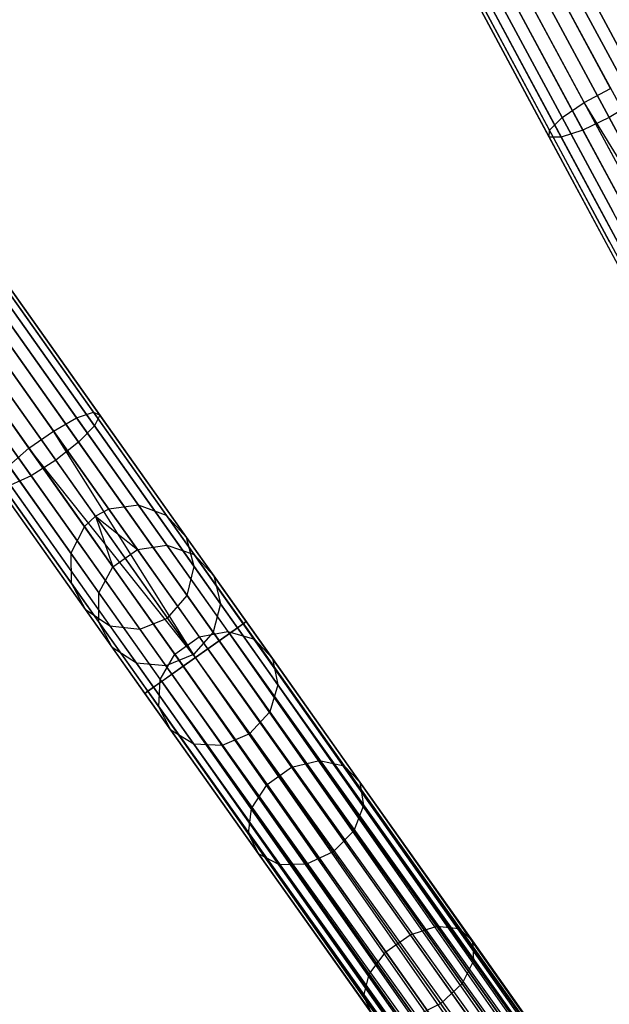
# Model space of a CAD drawing. Extents: x -102 to 101, y -101 to 102.
# Tile 108 of 256: x -50 to -41, y 60 to 76. Entities that reach past the tile are written whole.
import ezdxf

# ---------------------------------------------------------------- set-up
doc = ezdxf.new("R2010")
doc.units = 0
doc.header["$LTSCALE"] = 25.4
doc.layers.get('0').update_dxf_attribs({"linetype": 'CONTINUOUS'})

# ---------------------------------------------------------------- blocks, each defined once
blk = doc.blocks.new('NL2500012268_STL')
at = {"color": 0}
for p, q in [((63.169, 73.477, 46.035), (54.568, 89.495, 306.035)), ((63.169, 73.477, 46.035), (54.568, 89.495, 306.035)), ((54.792, 89.582, 306.037), (63.394, 73.565, 46.037)), ((54.792, 89.582, 306.037), (63.394, 73.565, 46.037)), ((55.271, 89.587, 306.053), (63.872, 73.57, 46.053)), ((55.271, 89.587, 306.053), (63.872, 73.57, 46.053)), ((54.371, 89.356, 306.037), (62.972, 73.338, 46.037)), ((54.371, 89.356, 306.037), (62.972, 73.338, 46.037)), ((54.102, 88.96, 306.053), (62.704, 72.942, 46.053)), ((54.102, 88.96, 306.053), (62.704, 72.942, 46.053)), ((54.049, 88.485, 306.08), (62.65, 72.467, 46.08)), ((54.049, 88.485, 306.08), (62.65, 72.467, 46.08)), ((55.867, 88.057, 306.167), (64.468, 72.04, 46.167)), ((55.867, 88.057, 306.167), (64.468, 72.04, 46.167)), ((54.222, 88.04, 306.113), (62.823, 72.022, 46.113)), ((54.222, 88.04, 306.113), (62.823, 72.022, 46.113)), ((55.512, 87.737, 306.175), (64.113, 71.719, 46.175)), ((55.512, 87.737, 306.175), (64.113, 71.719, 46.175)), ((54.583, 87.727, 306.145), (63.184, 71.709, 46.145)), ((54.583, 87.727, 306.145), (63.184, 71.709, 46.145)), ((55.048, 87.618, 306.167), (63.649, 71.6, 46.167)), ((55.048, 87.618, 306.167), (63.649, 71.6, 46.167)), ((44.146, 83.023, 306.037), (54.65, 68.183, 46.037)), ((44.146, 83.023, 306.037), (54.65, 68.183, 46.037)), ((44.62, 83.086, 306.053), (55.124, 68.247, 46.053)), ((44.62, 83.086, 306.053), (55.124, 68.247, 46.053)), ((54.438, 68.069, 46.035), (43.934, 82.908, 306.035)), ((54.438, 68.069, 46.035), (43.934, 82.908, 306.035)), ((45.069, 82.923, 306.08), (55.573, 68.083, 46.08)), ((45.069, 82.923, 306.08), (55.573, 68.083, 46.08)), ((43.755, 82.746, 306.037), (54.26, 67.907, 46.037)), ((43.755, 82.746, 306.037), (54.26, 67.907, 46.037)), ((45.39, 82.569, 306.113), (55.894, 67.73, 46.113)), ((45.39, 82.569, 306.113), (55.894, 67.73, 46.113)), ((43.537, 82.32, 306.053), (54.042, 67.481, 46.053)), ((43.537, 82.32, 306.053), (54.042, 67.481, 46.053)), ((45.509, 82.107, 306.145), (56.014, 67.267, 46.145)), ((45.509, 82.107, 306.145), (56.014, 67.267, 46.145)), ((43.542, 81.842, 306.08), (54.047, 67.003, 46.08)), ((43.542, 81.842, 306.08), (54.047, 67.003, 46.08)), ((45.4, 81.641, 306.167), (55.904, 66.802, 46.167)), ((45.4, 81.641, 306.167), (55.904, 66.802, 46.167)), ((43.769, 81.422, 306.113), (54.274, 66.583, 46.113)), ((43.769, 81.422, 306.113), (54.274, 66.583, 46.113)), ((45.086, 81.279, 306.175), (55.591, 66.44, 46.175)), ((45.086, 81.279, 306.175), (55.591, 66.44, 46.175)), ((44.166, 81.156, 306.145), (54.67, 66.316, 46.145)), ((44.166, 81.156, 306.145), (54.67, 66.316, 46.145)), ((44.641, 81.104, 306.167), (55.146, 66.265, 46.167)), ((44.641, 81.104, 306.167), (55.146, 66.265, 46.167)), ((63.064, 75.075, 327.814), (61.149, 78.641, 326.528)), ((63.064, 75.075, 327.814), (61.149, 78.641, 326.528)), ((62.669, 74.914, 328.032), (60.733, 78.519, 326.732)), ((62.669, 74.914, 328.032), (60.733, 78.519, 326.732)), ((62.247, 74.688, 328.032), (60.312, 78.292, 326.732)), ((62.247, 74.688, 328.032), (60.312, 78.292, 326.732)), ((61.895, 74.447, 327.814), (59.98, 78.014, 326.528)), ((61.895, 74.447, 327.814), (59.98, 78.014, 326.528)), ((63.046, 74.688, 326.214), (61.282, 77.973, 325.029)), ((63.046, 74.688, 326.214), (61.282, 77.973, 325.029)), ((61.694, 74.248, 327.428), (59.815, 77.747, 326.166)), ((61.694, 74.248, 327.428), (59.815, 77.747, 326.166)), ((60.894, 77.713, 324.924), (62.648, 74.447, 326.102)), ((60.894, 77.713, 324.924), (62.648, 74.447, 326.102)), ((61.689, 74.135, 326.963), (59.854, 77.552, 325.731)), ((61.689, 74.135, 326.963), (59.854, 77.552, 325.731)), ((62.228, 74.248, 326.214), (60.463, 77.533, 325.029)), ((62.228, 74.248, 326.214), (60.463, 77.533, 325.029)), ((61.881, 74.135, 326.525), (60.088, 77.476, 325.32)), ((61.881, 74.135, 326.525), (60.088, 77.476, 325.32)), ((62.247, 74.688, 328.032), (62.669, 74.914, 328.032)), ((62.247, 74.688, 328.032), (62.669, 74.914, 328.032)), ((61.895, 74.447, 327.814), (62.247, 74.688, 328.032)), ((61.895, 74.447, 327.814), (62.247, 74.688, 328.032)), ((64.268, 70.925, 328.471), (62.247, 74.688, 328.032)), ((64.268, 70.925, 328.471), (62.247, 74.688, 328.032)), ((64.479, 71.038, 328.5), (62.247, 74.688, 328.032)), ((64.479, 71.038, 328.5), (62.247, 74.688, 328.032)), ((63.046, 74.688, 326.214), (62.648, 74.447, 326.102)), ((63.046, 74.688, 326.214), (62.648, 74.447, 326.102)), ((61.694, 74.248, 327.428), (61.895, 74.447, 327.814)), ((61.694, 74.248, 327.428), (61.895, 74.447, 327.814)), ((63.894, 70.725, 328.249), (61.895, 74.447, 327.814)), ((63.894, 70.725, 328.249), (61.895, 74.447, 327.814)), ((62.648, 74.447, 326.102), (62.228, 74.248, 326.214)), ((62.648, 74.447, 326.102), (62.228, 74.248, 326.214)), ((64.479, 71.038, 326.5), (62.648, 74.447, 326.102)), ((64.479, 71.038, 326.5), (62.648, 74.447, 326.102)), ((61.689, 74.135, 326.963), (61.694, 74.248, 327.428)), ((61.689, 74.135, 326.963), (61.694, 74.248, 327.428)), ((63.655, 70.596, 327.855), (61.694, 74.248, 327.428)), ((63.655, 70.596, 327.855), (61.694, 74.248, 327.428)), ((62.228, 74.248, 326.214), (61.881, 74.135, 326.525)), ((62.228, 74.248, 326.214), (61.881, 74.135, 326.525)), ((64.069, 70.818, 326.615), (62.228, 74.248, 326.214)), ((64.069, 70.818, 326.615), (62.228, 74.248, 326.214)), ((61.881, 74.135, 326.525), (61.689, 74.135, 326.963)), ((63.604, 70.569, 327.379), (61.689, 74.135, 326.963)), ((61.881, 74.135, 326.525), (61.689, 74.135, 326.963)), ((63.604, 70.569, 327.379), (61.689, 74.135, 326.963)), ((63.753, 70.649, 326.932), (61.881, 74.135, 326.525)), ((63.753, 70.649, 326.932), (61.881, 74.135, 326.525)), ((54.137, 69.641, 327.814), (51.798, 72.945, 326.528)), ((54.137, 69.641, 327.814), (51.798, 72.945, 326.528)), ((54.406, 69.733, 327.428), (52.111, 72.974, 326.166)), ((54.406, 69.733, 327.428), (52.111, 72.974, 326.166)), ((53.765, 69.433, 328.032), (51.401, 72.773, 326.732)), ((53.765, 69.433, 328.032), (51.401, 72.773, 326.732)), ((54.509, 69.687, 326.963), (52.268, 72.853, 325.731)), ((54.509, 69.687, 326.963), (52.268, 72.853, 325.731)), ((53.375, 69.157, 328.032), (51.011, 72.496, 326.732)), ((53.375, 69.157, 328.032), (51.011, 72.496, 326.732)), ((54.423, 69.515, 326.525), (52.232, 72.609, 325.32)), ((54.423, 69.515, 326.525), (52.232, 72.609, 325.32)), ((54.168, 69.255, 326.214), (52.013, 72.299, 325.029)), ((54.168, 69.255, 326.214), (52.013, 72.299, 325.029)), ((51.66, 71.993, 324.924), (53.802, 68.968, 326.102)), ((51.66, 71.993, 324.924), (53.802, 68.968, 326.102)), ((53.409, 68.718, 326.214), (51.254, 71.762, 325.029)), ((53.409, 68.718, 326.214), (51.254, 71.762, 325.029)), ((53.765, 69.433, 328.032), (54.137, 69.641, 327.814)), ((53.765, 69.433, 328.032), (54.137, 69.641, 327.814)), ((54.137, 69.641, 327.814), (54.406, 69.733, 327.428)), ((54.137, 69.641, 327.814), (54.406, 69.733, 327.428)), ((56.579, 66.193, 328.249), (54.137, 69.641, 327.814)), ((56.579, 66.193, 328.249), (54.137, 69.641, 327.814)), ((54.406, 69.733, 327.428), (54.509, 69.687, 326.963)), ((56.8, 66.35, 327.855), (54.406, 69.733, 327.428)), ((56.8, 66.35, 327.855), (54.406, 69.733, 327.428)), ((54.406, 69.733, 327.428), (54.509, 69.687, 326.963)), ((54.509, 69.687, 326.963), (54.423, 69.515, 326.525)), ((54.509, 69.687, 326.963), (54.423, 69.515, 326.525)), ((56.848, 66.383, 327.379), (54.509, 69.687, 326.963)), ((56.848, 66.383, 327.379), (54.509, 69.687, 326.963)), ((54.423, 69.515, 326.525), (54.168, 69.255, 326.214)), ((54.423, 69.515, 326.525), (54.168, 69.255, 326.214)), ((56.709, 66.285, 326.932), (54.423, 69.515, 326.525)), ((56.709, 66.285, 326.932), (54.423, 69.515, 326.525)), ((53.375, 69.157, 328.032), (53.765, 69.433, 328.032)), ((53.375, 69.157, 328.032), (53.765, 69.433, 328.032)), ((56.037, 65.81, 328.5), (53.765, 69.433, 328.032)), ((56.037, 65.81, 328.5), (53.765, 69.433, 328.032)), ((56.233, 65.948, 328.471), (53.765, 69.433, 328.032)), ((56.233, 65.948, 328.471), (53.765, 69.433, 328.032)), ((53.055, 68.875, 327.814), (53.375, 69.157, 328.032)), ((53.055, 68.875, 327.814), (53.375, 69.157, 328.032)), ((55.842, 65.671, 328.471), (53.375, 69.157, 328.032)), ((55.842, 65.671, 328.471), (53.375, 69.157, 328.032)), ((56.037, 65.81, 328.5), (53.375, 69.157, 328.032)), ((56.037, 65.81, 328.5), (53.375, 69.157, 328.032)), ((54.168, 69.255, 326.214), (53.802, 68.968, 326.102)), ((54.168, 69.255, 326.214), (53.802, 68.968, 326.102)), ((56.417, 66.078, 326.615), (54.168, 69.255, 326.214)), ((56.417, 66.078, 326.615), (54.168, 69.255, 326.214)), ((55.496, 65.426, 328.249), (53.055, 68.875, 327.814)), ((55.496, 65.426, 328.249), (53.055, 68.875, 327.814)), ((53.802, 68.968, 326.102), (53.409, 68.718, 326.214)), ((53.802, 68.968, 326.102), (53.409, 68.718, 326.214)), ((56.037, 65.81, 326.5), (53.802, 68.968, 326.102)), ((56.037, 65.81, 326.5), (53.802, 68.968, 326.102)), ((53.409, 68.718, 326.214), (53.079, 68.564, 326.525)), ((53.409, 68.718, 326.214), (53.079, 68.564, 326.525)), ((55.658, 65.541, 326.615), (53.409, 68.718, 326.214)), ((55.658, 65.541, 326.615), (53.409, 68.718, 326.214)), ((55.274, 65.269, 327.855), (52.879, 68.652, 327.428)), ((55.274, 65.269, 327.855), (52.879, 68.652, 327.428)), ((55.227, 65.236, 327.379), (52.888, 68.54, 326.963)), ((55.227, 65.236, 327.379), (52.888, 68.54, 326.963)), ((55.366, 65.334, 326.932), (53.079, 68.564, 326.525)), ((55.366, 65.334, 326.932), (53.079, 68.564, 326.525)), ((55.124, 68.247, 46.053), (54.65, 68.183, 46.037)), ((55.124, 68.247, 46.053), (54.65, 68.183, 46.037)), ((55.573, 68.083, 46.08), (55.124, 68.247, 46.053)), ((55.124, 68.247, 46.053), (55.576, 67.609, 41.682)), ((55.124, 68.247, 46.053), (55.576, 67.609, 41.682)), ((55.573, 68.083, 46.08), (55.124, 68.247, 46.053)), ((54.438, 68.069, 46.035), (54.26, 67.907, 46.037)), ((54.438, 68.069, 46.035), (54.26, 67.907, 46.037)), ((54.65, 68.183, 46.037), (54.438, 68.069, 46.035)), ((54.65, 68.183, 46.037), (54.438, 68.069, 46.035)), ((54.438, 68.069, 46.035), (54.716, 67.262, 41.619)), ((54.438, 68.069, 46.035), (54.716, 67.262, 41.619)), ((54.438, 68.069, 46.035), (55.107, 67.538, 41.619)), ((54.438, 68.069, 46.035), (55.107, 67.538, 41.619)), ((54.65, 68.183, 46.037), (55.107, 67.538, 41.619)), ((54.65, 68.183, 46.037), (55.107, 67.538, 41.619)), ((55.894, 67.73, 46.113), (55.573, 68.083, 46.08)), ((55.573, 68.083, 46.08), (56.016, 67.457, 41.792)), ((55.573, 68.083, 46.08), (56.016, 67.457, 41.792)), ((55.894, 67.73, 46.113), (55.573, 68.083, 46.08)), ((54.26, 67.907, 46.037), (54.042, 67.481, 46.053)), ((54.26, 67.907, 46.037), (54.042, 67.481, 46.053)), ((54.26, 67.907, 46.037), (54.716, 67.262, 41.619)), ((54.26, 67.907, 46.037), (54.716, 67.262, 41.619)), ((56.014, 67.267, 46.145), (55.894, 67.73, 46.113)), ((55.894, 67.73, 46.113), (56.327, 67.118, 41.925)), ((55.894, 67.73, 46.113), (56.327, 67.118, 41.925)), ((56.014, 67.267, 46.145), (55.894, 67.73, 46.113)), ((55.107, 67.538, 41.619), (55.576, 67.609, 41.682)), ((55.107, 67.538, 41.619), (55.576, 67.609, 41.682)), ((55.576, 67.609, 41.682), (56.555, 66.226, 37.577)), ((55.576, 67.609, 41.682), (56.555, 66.226, 37.577)), ((55.576, 67.609, 41.682), (56.016, 67.457, 41.792)), ((55.576, 67.609, 41.682), (56.016, 67.457, 41.792)), ((54.042, 67.481, 46.053), (54.047, 67.003, 46.08)), ((54.042, 67.481, 46.053), (54.494, 66.842, 41.682)), ((54.042, 67.481, 46.053), (54.047, 67.003, 46.08)), ((54.042, 67.481, 46.053), (54.494, 66.842, 41.682)), ((54.716, 67.262, 41.619), (55.107, 67.538, 41.619)), ((54.716, 67.262, 41.619), (55.107, 67.538, 41.619)), ((55.107, 67.538, 41.619), (56.096, 66.141, 37.471)), ((55.107, 67.538, 41.619), (56.096, 66.141, 37.471)), ((56.016, 67.457, 41.792), (56.977, 66.101, 37.765)), ((56.016, 67.457, 41.792), (56.977, 66.101, 37.765)), ((56.016, 67.457, 41.792), (56.327, 67.118, 41.925)), ((56.016, 67.457, 41.792), (56.327, 67.118, 41.925)), ((54.494, 66.842, 41.682), (54.716, 67.262, 41.619)), ((54.494, 66.842, 41.682), (54.716, 67.262, 41.619)), ((54.716, 67.262, 41.619), (55.706, 65.864, 37.471)), ((54.716, 67.262, 41.619), (55.706, 65.864, 37.471)), ((55.904, 66.802, 46.167), (56.014, 67.267, 46.145)), ((55.904, 66.802, 46.167), (56.014, 67.267, 46.145)), ((56.014, 67.267, 46.145), (56.437, 66.67, 42.051)), ((56.014, 67.267, 46.145), (56.437, 66.67, 42.051)), ((56.327, 67.118, 41.925), (57.265, 65.793, 37.993)), ((56.327, 67.118, 41.925), (57.265, 65.793, 37.993)), ((56.327, 67.118, 41.925), (56.437, 66.67, 42.051)), ((56.327, 67.118, 41.925), (56.437, 66.67, 42.051)), ((54.047, 67.003, 46.08), (54.274, 66.583, 46.113)), ((54.047, 67.003, 46.08), (54.274, 66.583, 46.113)), ((54.047, 67.003, 46.08), (54.49, 66.377, 41.792)), ((54.047, 67.003, 46.08), (54.49, 66.377, 41.792)), ((54.49, 66.377, 41.792), (54.494, 66.842, 41.682)), ((54.49, 66.377, 41.792), (54.494, 66.842, 41.682)), ((54.494, 66.842, 41.682), (55.472, 65.46, 37.577)), ((54.494, 66.842, 41.682), (55.472, 65.46, 37.577)), ((55.591, 66.44, 46.175), (55.904, 66.802, 46.167)), ((55.591, 66.44, 46.175), (55.904, 66.802, 46.167)), ((55.904, 66.802, 46.167), (56.32, 66.214, 42.14)), ((55.904, 66.802, 46.167), (56.32, 66.214, 42.14)), ((56.437, 66.67, 42.051), (56.32, 66.214, 42.14)), ((56.437, 66.67, 42.051), (56.32, 66.214, 42.14)), ((56.437, 66.67, 42.051), (57.353, 65.375, 38.207)), ((56.437, 66.67, 42.051), (57.353, 65.375, 38.207)), ((54.274, 66.583, 46.113), (54.67, 66.316, 46.145)), ((54.274, 66.583, 46.113), (54.67, 66.316, 46.145)), ((54.274, 66.583, 46.113), (54.707, 65.971, 41.925)), ((54.274, 66.583, 46.113), (54.707, 65.971, 41.925)), ((54.707, 65.971, 41.925), (54.49, 66.377, 41.792)), ((54.49, 66.377, 41.792), (55.45, 65.02, 37.765)), ((54.49, 66.377, 41.792), (55.45, 65.02, 37.765)), ((54.707, 65.971, 41.925), (54.49, 66.377, 41.792)), ((54.67, 66.316, 46.145), (55.146, 66.265, 46.167)), ((54.67, 66.316, 46.145), (55.146, 66.265, 46.167)), ((54.67, 66.316, 46.145), (55.093, 65.719, 42.051)), ((54.67, 66.316, 46.145), (55.093, 65.719, 42.051)), ((55.146, 66.265, 46.167), (55.591, 66.44, 46.175)), ((55.146, 66.265, 46.167), (55.591, 66.44, 46.175)), ((55.591, 66.44, 46.175), (56.005, 65.856, 42.172)), ((55.591, 66.44, 46.175), (56.005, 65.856, 42.172)), ((56.8, 66.35, 327.855), (56.579, 66.193, 328.249)), ((56.8, 66.35, 327.855), (56.579, 66.193, 328.249)), ((56.709, 66.285, 326.932), (56.848, 66.383, 327.379)), ((56.709, 66.285, 326.932), (56.848, 66.383, 327.379)), ((56.848, 66.383, 327.379), (56.8, 66.35, 327.855)), ((56.848, 66.383, 327.379), (56.8, 66.35, 327.855)), ((56.8, 66.35, 327.855), (78.445, 35.873, 327.621)), ((78.307, 35.775, 328.068), (56.8, 66.35, 327.855)), ((78.307, 35.775, 328.068), (56.8, 66.35, 327.855)), ((78.398, 35.84, 327.855), (56.8, 66.35, 327.855)), ((78.398, 35.84, 327.855), (56.8, 66.35, 327.855)), ((56.8, 66.35, 327.855), (78.445, 35.873, 327.621)), ((78.445, 35.873, 327.379), (56.848, 66.383, 327.379)), ((78.445, 35.873, 327.621), (56.848, 66.383, 327.379)), ((56.848, 66.383, 327.379), (78.398, 35.84, 327.145)), ((78.445, 35.873, 327.621), (56.848, 66.383, 327.379)), ((78.445, 35.873, 327.379), (56.848, 66.383, 327.379)), ((56.848, 66.383, 327.379), (78.398, 35.84, 327.145)), ((55.146, 66.265, 46.167), (55.562, 65.677, 42.14)), ((55.146, 66.265, 46.167), (55.562, 65.677, 42.14)), ((56.32, 66.214, 42.14), (56.005, 65.856, 42.172)), ((56.32, 66.214, 42.14), (56.005, 65.856, 42.172)), ((56.096, 66.141, 37.471), (56.555, 66.226, 37.577)), ((56.096, 66.141, 37.471), (56.555, 66.226, 37.577)), ((56.579, 66.193, 328.249), (56.233, 65.948, 328.471)), ((56.579, 66.193, 328.249), (56.233, 65.948, 328.471)), ((56.32, 66.214, 42.14), (57.222, 64.94, 38.358)), ((56.32, 66.214, 42.14), (57.222, 64.94, 38.358)), ((56.417, 66.078, 326.615), (56.709, 66.285, 326.932)), ((56.417, 66.078, 326.615), (56.709, 66.285, 326.932)), ((56.555, 66.226, 37.577), (58.016, 64.162, 33.927)), ((56.555, 66.226, 37.577), (58.016, 64.162, 33.927)), ((56.555, 66.226, 37.577), (56.977, 66.101, 37.765)), ((56.555, 66.226, 37.577), (56.977, 66.101, 37.765)), ((56.579, 66.193, 328.249), (78.307, 35.775, 328.068)), ((78.014, 35.568, 328.385), (56.579, 66.193, 328.249)), ((78.014, 35.568, 328.385), (56.579, 66.193, 328.249)), ((78.176, 35.682, 328.249), (56.579, 66.193, 328.249)), ((78.176, 35.682, 328.249), (56.579, 66.193, 328.249)), ((56.579, 66.193, 328.249), (78.307, 35.775, 328.068)), ((56.709, 66.285, 326.932), (78.176, 35.682, 326.751)), ((78.398, 35.84, 327.145), (56.709, 66.285, 326.932)), ((78.398, 35.84, 327.145), (56.709, 66.285, 326.932)), ((78.307, 35.775, 326.932), (56.709, 66.285, 326.932)), ((78.307, 35.775, 326.932), (56.709, 66.285, 326.932)), ((56.709, 66.285, 326.932), (78.176, 35.682, 326.751)), ((55.706, 65.864, 37.471), (56.096, 66.141, 37.471)), ((55.706, 65.864, 37.471), (56.096, 66.141, 37.471)), ((56.037, 65.81, 326.5), (56.417, 66.078, 326.615)), ((56.037, 65.81, 326.5), (56.417, 66.078, 326.615)), ((56.096, 66.141, 37.471), (57.573, 64.054, 33.781)), ((56.096, 66.141, 37.471), (57.573, 64.054, 33.781)), ((56.417, 66.078, 326.615), (77.83, 35.438, 326.529)), ((78.176, 35.682, 326.751), (56.417, 66.078, 326.615)), ((78.176, 35.682, 326.751), (56.417, 66.078, 326.615)), ((78.014, 35.568, 326.615), (56.417, 66.078, 326.615)), ((78.014, 35.568, 326.615), (56.417, 66.078, 326.615)), ((56.417, 66.078, 326.615), (77.83, 35.438, 326.529)), ((56.977, 66.101, 37.765), (58.41, 64.076, 34.185)), ((56.977, 66.101, 37.765), (58.41, 64.076, 34.185)), ((56.977, 66.101, 37.765), (57.265, 65.793, 37.993)), ((56.977, 66.101, 37.765), (57.265, 65.793, 37.993)), ((55.093, 65.719, 42.051), (54.707, 65.971, 41.925)), ((54.707, 65.971, 41.925), (55.644, 64.646, 37.993)), ((54.707, 65.971, 41.925), (55.644, 64.646, 37.993)), ((55.093, 65.719, 42.051), (54.707, 65.971, 41.925)), ((55.472, 65.46, 37.577), (55.706, 65.864, 37.471)), ((55.472, 65.46, 37.577), (55.706, 65.864, 37.471)), ((56.005, 65.856, 42.172), (55.562, 65.677, 42.14)), ((56.005, 65.856, 42.172), (55.562, 65.677, 42.14)), ((55.706, 65.864, 37.471), (57.182, 63.778, 33.781)), ((55.706, 65.864, 37.471), (57.182, 63.778, 33.781)), ((56.901, 64.59, 38.413), (56.005, 65.856, 42.172)), ((56.901, 64.59, 38.413), (56.005, 65.856, 42.172)), ((56.233, 65.948, 328.471), (56.037, 65.81, 328.5)), ((56.233, 65.948, 328.471), (56.037, 65.81, 328.5)), ((56.233, 65.948, 328.471), (78.014, 35.568, 328.385)), ((77.83, 35.438, 328.471), (56.233, 65.948, 328.471)), ((77.83, 35.438, 328.471), (56.233, 65.948, 328.471)), ((56.233, 65.948, 328.471), (78.014, 35.568, 328.385)), ((55.562, 65.677, 42.14), (55.093, 65.719, 42.051)), ((55.093, 65.719, 42.051), (56.01, 64.424, 38.207)), ((55.093, 65.719, 42.051), (56.01, 64.424, 38.207)), ((55.562, 65.677, 42.14), (55.093, 65.719, 42.051)), ((55.658, 65.541, 326.615), (56.037, 65.81, 326.5)), ((55.658, 65.541, 326.615), (56.037, 65.81, 326.5)), ((56.037, 65.81, 328.5), (55.842, 65.671, 328.471)), ((56.037, 65.81, 328.5), (55.842, 65.671, 328.471)), ((77.83, 35.438, 326.529), (56.037, 65.81, 326.5)), ((77.635, 35.299, 328.5), (56.037, 65.81, 328.5)), ((77.635, 35.299, 328.5), (56.037, 65.81, 328.5)), ((77.635, 35.299, 326.5), (56.037, 65.81, 326.5)), ((77.83, 35.438, 326.529), (56.037, 65.81, 326.5)), ((77.635, 35.299, 326.5), (56.037, 65.81, 326.5)), ((77.44, 35.161, 326.529), (56.037, 65.81, 326.5)), ((77.44, 35.161, 326.529), (56.037, 65.81, 326.5)), ((57.265, 65.793, 37.993), (58.665, 63.816, 34.495)), ((57.265, 65.793, 37.993), (58.665, 63.816, 34.495)), ((57.265, 65.793, 37.993), (57.353, 65.375, 38.207)), ((57.265, 65.793, 37.993), (57.353, 65.375, 38.207)), ((55.366, 65.334, 326.932), (55.658, 65.541, 326.615)), ((55.366, 65.334, 326.932), (55.658, 65.541, 326.615)), ((55.842, 65.671, 328.471), (55.496, 65.426, 328.249)), ((55.842, 65.671, 328.471), (55.496, 65.426, 328.249)), ((55.562, 65.677, 42.14), (56.464, 64.403, 38.358)), ((55.562, 65.677, 42.14), (56.464, 64.403, 38.358)), ((55.658, 65.541, 326.615), (77.094, 34.916, 326.751)), ((77.44, 35.161, 326.529), (55.658, 65.541, 326.615)), ((77.44, 35.161, 326.529), (55.658, 65.541, 326.615)), ((77.256, 35.031, 326.615), (55.658, 65.541, 326.615)), ((77.256, 35.031, 326.615), (55.658, 65.541, 326.615)), ((55.658, 65.541, 326.615), (77.094, 34.916, 326.751)), ((77.256, 35.031, 328.385), (55.842, 65.671, 328.471)), ((77.256, 35.031, 328.385), (55.842, 65.671, 328.471)), ((77.44, 35.161, 328.471), (55.842, 65.671, 328.471)), ((77.44, 35.161, 328.471), (55.842, 65.671, 328.471)), ((55.496, 65.426, 328.249), (55.274, 65.269, 327.855)), ((55.496, 65.426, 328.249), (55.274, 65.269, 327.855)), ((55.45, 65.02, 37.765), (55.472, 65.46, 37.577)), ((55.45, 65.02, 37.765), (55.472, 65.46, 37.577)), ((55.472, 65.46, 37.577), (56.934, 63.396, 33.927)), ((55.472, 65.46, 37.577), (56.934, 63.396, 33.927)), ((55.496, 65.426, 328.249), (77.256, 35.031, 328.385)), ((76.963, 34.824, 328.068), (55.496, 65.426, 328.249)), ((76.963, 34.824, 328.068), (55.496, 65.426, 328.249)), ((77.094, 34.916, 328.249), (55.496, 65.426, 328.249)), ((77.094, 34.916, 328.249), (55.496, 65.426, 328.249)), ((55.496, 65.426, 328.249), (77.256, 35.031, 328.385)), ((57.353, 65.375, 38.207), (57.222, 64.94, 38.358)), ((57.353, 65.375, 38.207), (57.222, 64.94, 38.358)), ((57.353, 65.375, 38.207), (58.722, 63.442, 34.788)), ((57.353, 65.375, 38.207), (58.722, 63.442, 34.788)), ((55.227, 65.236, 327.379), (55.366, 65.334, 326.932)), ((55.227, 65.236, 327.379), (55.366, 65.334, 326.932)), ((55.274, 65.269, 327.855), (55.227, 65.236, 327.379)), ((55.274, 65.269, 327.855), (55.227, 65.236, 327.379)), ((55.227, 65.236, 327.379), (76.825, 34.726, 327.621)), ((76.825, 34.726, 327.379), (55.227, 65.236, 327.379)), ((55.227, 65.236, 327.379), (76.825, 34.726, 327.621)), ((76.872, 34.759, 327.145), (55.227, 65.236, 327.379)), ((76.872, 34.759, 327.145), (55.227, 65.236, 327.379)), ((76.825, 34.726, 327.379), (55.227, 65.236, 327.379)), ((55.274, 65.269, 327.855), (76.963, 34.824, 328.068)), ((76.825, 34.726, 327.621), (55.274, 65.269, 327.855)), ((76.825, 34.726, 327.621), (55.274, 65.269, 327.855)), ((76.872, 34.759, 327.855), (55.274, 65.269, 327.855)), ((76.872, 34.759, 327.855), (55.274, 65.269, 327.855)), ((55.274, 65.269, 327.855), (76.963, 34.824, 328.068)), ((55.366, 65.334, 326.932), (76.872, 34.759, 327.145)), ((77.094, 34.916, 326.751), (55.366, 65.334, 326.932)), ((77.094, 34.916, 326.751), (55.366, 65.334, 326.932)), ((76.963, 34.824, 326.932), (55.366, 65.334, 326.932)), ((76.963, 34.824, 326.932), (55.366, 65.334, 326.932)), ((55.366, 65.334, 326.932), (76.872, 34.759, 327.145)), ((55.644, 64.646, 37.993), (55.45, 65.02, 37.765)), ((55.45, 65.02, 37.765), (56.884, 62.995, 34.185)), ((55.45, 65.02, 37.765), (56.884, 62.995, 34.185)), ((55.644, 64.646, 37.993), (55.45, 65.02, 37.765)), ((57.222, 64.94, 38.358), (56.901, 64.59, 38.413)), ((57.222, 64.94, 38.358), (56.901, 64.59, 38.413)), ((57.222, 64.94, 38.358), (58.568, 63.039, 34.996)), ((57.222, 64.94, 38.358), (58.568, 63.039, 34.996)), ((56.01, 64.424, 38.207), (55.644, 64.646, 37.993)), ((55.644, 64.646, 37.993), (57.044, 62.669, 34.495)), ((55.644, 64.646, 37.993), (57.044, 62.669, 34.495)), ((56.01, 64.424, 38.207), (55.644, 64.646, 37.993)), ((56.901, 64.59, 38.413), (56.464, 64.403, 38.358)), ((56.901, 64.59, 38.413), (56.464, 64.403, 38.358)), ((58.239, 62.699, 35.071), (56.901, 64.59, 38.413)), ((58.239, 62.699, 35.071), (56.901, 64.59, 38.413)), ((56.464, 64.403, 38.358), (56.01, 64.424, 38.207)), ((56.01, 64.424, 38.207), (57.378, 62.491, 34.788)), ((56.01, 64.424, 38.207), (57.378, 62.491, 34.788)), ((56.464, 64.403, 38.358), (56.01, 64.424, 38.207)), ((56.464, 64.403, 38.358), (57.81, 62.502, 34.996)), ((56.464, 64.403, 38.358), (57.81, 62.502, 34.996)), ((57.573, 64.054, 33.781), (58.016, 64.162, 33.927)), ((57.573, 64.054, 33.781), (58.016, 64.162, 33.927)), ((58.016, 64.162, 33.927), (59.892, 61.511, 30.898)), ((58.016, 64.162, 33.927), (59.892, 61.511, 30.898)), ((58.016, 64.162, 33.927), (58.41, 64.076, 34.185)), ((58.016, 64.162, 33.927), (58.41, 64.076, 34.185)), ((57.182, 63.778, 33.781), (57.573, 64.054, 33.781)), ((57.182, 63.778, 33.781), (57.573, 64.054, 33.781)), ((57.573, 64.054, 33.781), (59.469, 61.375, 30.72)), ((57.573, 64.054, 33.781), (59.469, 61.375, 30.72)), ((58.41, 64.076, 34.185), (60.251, 61.476, 31.214)), ((58.41, 64.076, 34.185), (60.251, 61.476, 31.214)), ((58.41, 64.076, 34.185), (58.665, 63.816, 34.495)), ((58.41, 64.076, 34.185), (58.665, 63.816, 34.495)), ((58.665, 63.816, 34.495), (60.463, 61.276, 31.594)), ((58.665, 63.816, 34.495), (60.463, 61.276, 31.594)), ((58.665, 63.816, 34.495), (58.722, 63.442, 34.788)), ((58.665, 63.816, 34.495), (58.722, 63.442, 34.788)), ((56.934, 63.396, 33.927), (57.182, 63.778, 33.781)), ((56.934, 63.396, 33.927), (57.182, 63.778, 33.781)), ((57.182, 63.778, 33.781), (59.079, 61.099, 30.72)), ((57.182, 63.778, 33.781), (59.079, 61.099, 30.72)), ((56.884, 62.995, 34.185), (56.934, 63.396, 33.927)), ((56.884, 62.995, 34.185), (56.934, 63.396, 33.927)), ((56.934, 63.396, 33.927), (58.81, 60.745, 30.898)), ((56.934, 63.396, 33.927), (58.81, 60.745, 30.898)), ((58.722, 63.442, 34.788), (58.568, 63.039, 34.996)), ((58.722, 63.442, 34.788), (58.568, 63.039, 34.996)), ((58.722, 63.442, 34.788), (60.479, 60.959, 31.952)), ((58.722, 63.442, 34.788), (60.479, 60.959, 31.952)), ((58.568, 63.039, 34.996), (58.239, 62.699, 35.071)), ((58.568, 63.039, 34.996), (58.239, 62.699, 35.071)), ((58.568, 63.039, 34.996), (60.297, 60.597, 32.206)), ((58.568, 63.039, 34.996), (60.297, 60.597, 32.206)), ((57.044, 62.669, 34.495), (56.884, 62.995, 34.185)), ((56.884, 62.995, 34.185), (58.725, 60.395, 31.214)), ((56.884, 62.995, 34.185), (58.725, 60.395, 31.214)), ((57.044, 62.669, 34.495), (56.884, 62.995, 34.185)), ((58.239, 62.699, 35.071), (57.81, 62.502, 34.996)), ((58.239, 62.699, 35.071), (57.81, 62.502, 34.996)), ((59.957, 60.272, 32.297), (58.239, 62.699, 35.071)), ((59.957, 60.272, 32.297), (58.239, 62.699, 35.071)), ((57.378, 62.491, 34.788), (57.044, 62.669, 34.495)), ((57.044, 62.669, 34.495), (58.842, 60.129, 31.594)), ((57.044, 62.669, 34.495), (58.842, 60.129, 31.594)), ((57.378, 62.491, 34.788), (57.044, 62.669, 34.495)), ((57.81, 62.502, 34.996), (57.378, 62.491, 34.788)), ((57.81, 62.502, 34.996), (57.378, 62.491, 34.788)), ((57.378, 62.491, 34.788), (59.136, 60.008, 31.952)), ((57.378, 62.491, 34.788), (59.136, 60.008, 31.952)), ((57.81, 62.502, 34.996), (59.538, 60.06, 32.206)), ((57.81, 62.502, 34.996), (59.538, 60.06, 32.206)), ((59.469, 61.375, 30.72), (59.892, 61.511, 30.898)), ((59.469, 61.375, 30.72), (59.892, 61.511, 30.898)), ((59.892, 61.511, 30.898), (62.098, 58.395, 28.63)), ((59.892, 61.511, 30.898), (62.098, 58.395, 28.63)), ((59.892, 61.511, 30.898), (60.251, 61.476, 31.214)), ((59.892, 61.511, 30.898), (60.251, 61.476, 31.214)), ((60.251, 61.476, 31.214), (62.415, 58.419, 28.989)), ((60.251, 61.476, 31.214), (62.415, 58.419, 28.989)), ((60.251, 61.476, 31.214), (60.463, 61.276, 31.594)), ((60.251, 61.476, 31.214), (60.463, 61.276, 31.594)), ((59.079, 61.099, 30.72), (59.469, 61.375, 30.72)), ((59.079, 61.099, 30.72), (59.469, 61.375, 30.72)), ((59.469, 61.375, 30.72), (61.699, 58.226, 28.428)), ((59.469, 61.375, 30.72), (61.699, 58.226, 28.428)), ((60.463, 61.276, 31.594), (62.576, 58.291, 29.421)), ((60.463, 61.276, 31.594), (62.576, 58.291, 29.421)), ((60.463, 61.276, 31.594), (60.479, 60.959, 31.952)), ((60.463, 61.276, 31.594), (60.479, 60.959, 31.952)), ((58.81, 60.745, 30.898), (59.079, 61.099, 30.72)), ((58.81, 60.745, 30.898), (59.079, 61.099, 30.72)), ((59.079, 61.099, 30.72), (61.308, 57.949, 28.428)), ((59.079, 61.099, 30.72), (61.308, 57.949, 28.428)), ((60.479, 60.959, 31.952), (60.297, 60.597, 32.206)), ((60.479, 60.959, 31.952), (60.297, 60.597, 32.206)), ((60.479, 60.959, 31.952), (62.545, 58.041, 29.828)), ((60.479, 60.959, 31.952), (62.545, 58.041, 29.828)), ((58.725, 60.395, 31.214), (58.81, 60.745, 30.898)), ((58.725, 60.395, 31.214), (58.81, 60.745, 30.898)), ((58.81, 60.745, 30.898), (61.016, 57.629, 28.63)), ((58.81, 60.745, 30.898), (61.016, 57.629, 28.63)), ((60.297, 60.597, 32.206), (59.957, 60.272, 32.297)), ((60.297, 60.597, 32.206), (59.957, 60.272, 32.297)), ((60.297, 60.597, 32.206), (62.329, 57.726, 30.116)), ((60.297, 60.597, 32.206), (62.329, 57.726, 30.116)), ((58.842, 60.129, 31.594), (58.725, 60.395, 31.214)), ((58.725, 60.395, 31.214), (60.888, 57.338, 28.989)), ((58.725, 60.395, 31.214), (60.888, 57.338, 28.989)), ((58.842, 60.129, 31.594), (58.725, 60.395, 31.214)), ((59.957, 60.272, 32.297), (59.538, 60.06, 32.206)), ((59.957, 60.272, 32.297), (59.538, 60.06, 32.206)), ((61.977, 57.419, 30.221), (59.957, 60.272, 32.297)), ((61.977, 57.419, 30.221), (59.957, 60.272, 32.297))]:
    blk.add_line(p, q, dxfattribs=at)

msp = doc.modelspace()

# ---------------------------------------------------------------- block references
at = {"color": 0}
msp.add_blockref('NL2500012268_STL', (-103.369, -0.081, -1716.928), dxfattribs=at)

doc.saveas('drawing.dxf')
